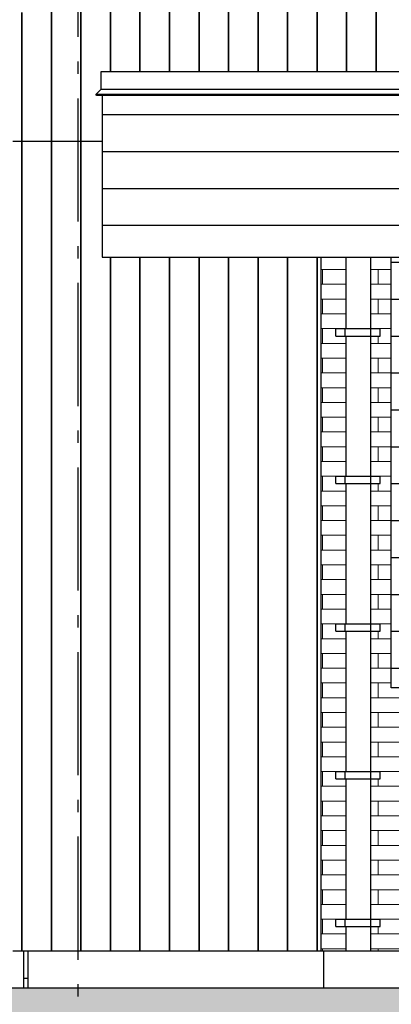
# Model space of a CAD drawing. Header units: millimetres. Extents: x -82736 to -49966, y 850 to 13065.
# Tile 3 of 28: x -77909 to -76398, y 3434 to 7435. Entities that reach past the tile are written whole.
import ezdxf
from ezdxf.enums import TextEntityAlignment as Align

# ---------------------------------------------------------------- set-up
doc = ezdxf.new("R2010")
doc.units = ezdxf.units.MM
doc.header["$LTSCALE"] = 0.5
doc.header["$MEASUREMENT"] = 0
doc.linetypes.add('Akselinje', pattern=[1500, 1000, -200, 100, -200])
doc.linetypes.add('PLINE', pattern=[0])
for name, color, linetype in [('216- Direkte fundamentering', 7, 'Continuous'), ('232- Ikke-bærende yttervegger', 7, 'Continuous'), ('235- Utvendig kledning og overflate (Skravur)(Nye konstruksjoner)', 7, 'Continuous'), ('235- Utvendig kledning og overflate(Nye konstruksjoner)', 7, 'Continuous'), ('252- Gulv på grunn_ bunnplate(Nye konstruksjoner)', 7, 'Continuous'), ('265- Gesimser_ takrenner og nedløp (Skravur)(Nye konstruksjoner)', 7, 'Continuous'), ('265- Gesimser_ takrenner og nedløp(Nye konstruksjoner)', 7, 'Continuous'), ('71-- Bearbeidet terreng', 7, 'Continuous'), ('71-- Bearbeidet terreng (Skravur)', 7, 'Continuous'), ('82-- Modullinjer', 7, 'Continuous')]:
    doc.layers.add(name, color=color, linetype=linetype)
doc.layers.add('235- Utvendig kledning og overflate', color=7, linetype='Continuous', lineweight=0)
doc.styles.add('GENERATED_STYLE_1', font='arial.ttf')

# ---------------------------------------------------------------- blocks, each defined once
blk = doc.blocks.new('*X2')
at = {"layer": '235- Utvendig kledning og overflate', "linetype": 'PLINE'}
for p, q in [((-76683.2, 6420), (-76678.4, 6420)), ((-76678.4, 6420), (-76583.2, 6420)), ((-76678.4, 6360), (-76678.4, 6420)), ((-76678.4, 6360), (-76678.4, 6420)), ((-76678.4, 6360), (-76683.2, 6360)), ((-76583.2, 6360), (-76678.4, 6360)), ((-76683.2, 6300), (-76678.4, 6300)), ((-76678.4, 6300), (-76583.2, 6300)), ((-76678.4, 6240), (-76678.4, 6300)), ((-76678.4, 6240), (-76678.4, 6300)), ((-76678.4, 6240), (-76683.2, 6240)), ((-76583.2, 6240), (-76678.4, 6240)), ((-76683.2, 6180), (-76678.4, 6180)), ((-76678.4, 6180), (-76623.2, 6180)), ((-76678.4, 6120), (-76678.4, 6180)), ((-76678.4, 6120), (-76678.4, 6180)), ((-76678.4, 6120), (-76683.2, 6120)), ((-76583.2, 6120), (-76678.4, 6120)), ((-76683.2, 6060), (-76678.4, 6060)), ((-76678.4, 6060), (-76583.2, 6060)), ((-76678.4, 6000), (-76678.4, 6060)), ((-76678.4, 6000), (-76678.4, 6060)), ((-76678.4, 6000), (-76683.2, 6000)), ((-76583.2, 6000), (-76678.4, 6000)), ((-76683.2, 5940), (-76678.4, 5940)), ((-76678.4, 5940), (-76583.2, 5940)), ((-76678.4, 5880), (-76678.4, 5940)), ((-76678.4, 5880), (-76678.4, 5940)), ((-76678.4, 5880), (-76683.2, 5880)), ((-76583.2, 5880), (-76678.4, 5880)), ((-76683.2, 5820), (-76678.4, 5820)), ((-76678.4, 5820), (-76583.2, 5820)), ((-76678.4, 5760), (-76678.4, 5820)), ((-76678.4, 5760), (-76678.4, 5820)), ((-76678.4, 5760), (-76683.2, 5760)), ((-76583.2, 5760), (-76678.4, 5760)), ((-76683.2, 5700), (-76678.4, 5700)), ((-76678.4, 5700), (-76583.2, 5700)), ((-76678.4, 5640), (-76678.4, 5700)), ((-76678.4, 5640), (-76678.4, 5700)), ((-76678.4, 5640), (-76683.2, 5640)), ((-76583.2, 5640), (-76678.4, 5640)), ((-76683.2, 5580), (-76678.4, 5580)), ((-76678.4, 5580), (-76623.2, 5580)), ((-76678.4, 5520), (-76678.4, 5580)), ((-76678.4, 5520), (-76678.4, 5580)), ((-76678.4, 5520), (-76683.2, 5520)), ((-76583.2, 5520), (-76678.4, 5520)), ((-76683.2, 5460), (-76678.4, 5460)), ((-76678.4, 5460), (-76583.2, 5460)), ((-76678.4, 5400), (-76678.4, 5460)), ((-76678.4, 5400), (-76678.4, 5460)), ((-76678.4, 5400), (-76683.2, 5400)), ((-76583.2, 5400), (-76678.4, 5400)), ((-76683.2, 5340), (-76678.4, 5340)), ((-76678.4, 5340), (-76583.2, 5340)), ((-76678.4, 5280), (-76678.4, 5340)), ((-76678.4, 5280), (-76678.4, 5340)), ((-76678.4, 5280), (-76683.2, 5280)), ((-76583.2, 5280), (-76678.4, 5280)), ((-76683.2, 5220), (-76678.4, 5220)), ((-76678.4, 5220), (-76583.2, 5220)), ((-76678.4, 5160), (-76678.4, 5220)), ((-76678.4, 5160), (-76678.4, 5220)), ((-76678.4, 5160), (-76683.2, 5160)), ((-76583.2, 5160), (-76678.4, 5160)), ((-76683.2, 5100), (-76678.4, 5100)), ((-76678.4, 5100), (-76583.2, 5100)), ((-76678.4, 5040), (-76678.4, 5100)), ((-76678.4, 5040), (-76678.4, 5100)), ((-76678.4, 5040), (-76683.2, 5040)), ((-76583.2, 5040), (-76678.4, 5040)), ((-76683.2, 4980), (-76678.4, 4980)), ((-76678.4, 4980), (-76623.2, 4980)), ((-76678.4, 4920), (-76678.4, 4980)), ((-76678.4, 4920), (-76678.4, 4980)), ((-76678.4, 4920), (-76683.2, 4920)), ((-76583.2, 4920), (-76678.4, 4920)), ((-76683.2, 4860), (-76678.4, 4860)), ((-76678.4, 4860), (-76583.2, 4860)), ((-76678.4, 4800), (-76678.4, 4860)), ((-76678.4, 4800), (-76678.4, 4860)), ((-76678.4, 4800), (-76683.2, 4800)), ((-76583.2, 4800), (-76678.4, 4800)), ((-76683.2, 4740), (-76678.4, 4740)), ((-76678.4, 4740), (-76583.2, 4740)), ((-76678.4, 4680), (-76678.4, 4740)), ((-76678.4, 4680), (-76678.4, 4740)), ((-76678.4, 4680), (-76683.2, 4680)), ((-76583.2, 4680), (-76678.4, 4680)), ((-76683.2, 4620), (-76678.4, 4620)), ((-76678.4, 4620), (-76583.2, 4620)), ((-76678.4, 4560), (-76678.4, 4620)), ((-76678.4, 4560), (-76678.4, 4620)), ((-76678.4, 4560), (-76683.2, 4560)), ((-76583.2, 4560), (-76678.4, 4560)), ((-76683.2, 4500), (-76678.4, 4500)), ((-76678.4, 4500), (-76583.2, 4500)), ((-76678.4, 4440), (-76678.4, 4500)), ((-76678.4, 4440), (-76678.4, 4500)), ((-76678.4, 4440), (-76683.2, 4440)), ((-76583.2, 4440), (-76678.4, 4440)), ((-76683.2, 4380), (-76678.4, 4380)), ((-76678.4, 4380), (-76623.2, 4380)), ((-76678.4, 4320), (-76678.4, 4380)), ((-76678.4, 4320), (-76678.4, 4380)), ((-76678.4, 4320), (-76683.2, 4320)), ((-76583.2, 4320), (-76678.4, 4320)), ((-76683.2, 4260), (-76678.4, 4260)), ((-76678.4, 4260), (-76583.2, 4260)), ((-76678.4, 4200), (-76678.4, 4260)), ((-76678.4, 4200), (-76678.4, 4260)), ((-76678.4, 4200), (-76683.2, 4200)), ((-76583.2, 4200), (-76678.4, 4200)), ((-76683.2, 4140), (-76678.4, 4140)), ((-76678.4, 4140), (-76583.2, 4140)), ((-76678.4, 4080), (-76678.4, 4140)), ((-76678.4, 4080), (-76678.4, 4140)), ((-76678.4, 4080), (-76683.2, 4080)), ((-76583.2, 4080), (-76678.4, 4080)), ((-76683.2, 4020), (-76678.4, 4020)), ((-76678.4, 4020), (-76583.2, 4020)), ((-76678.4, 3960), (-76678.4, 4020)), ((-76678.4, 3960), (-76678.4, 4020)), ((-76678.4, 3960), (-76683.2, 3960)), ((-76583.2, 3960), (-76678.4, 3960)), ((-76683.2, 3900), (-76678.4, 3900)), ((-76678.4, 3900), (-76583.2, 3900)), ((-76678.4, 3840), (-76678.4, 3900)), ((-76678.4, 3840), (-76678.4, 3900)), ((-76678.4, 3840), (-76683.2, 3840)), ((-76583.2, 3840), (-76678.4, 3840)), ((-76683.2, 3780), (-76678.4, 3780)), ((-76678.4, 3780), (-76623.2, 3780)), ((-76678.4, 3720), (-76678.4, 3780)), ((-76678.4, 3720), (-76678.4, 3780)), ((-76678.4, 3720), (-76683.2, 3720)), ((-76583.2, 3720), (-76678.4, 3720)), ((-76683.2, 3660), (-76678.4, 3660)), ((-76678.4, 3660), (-76583.2, 3660)), ((-76678.4, 3650), (-76678.4, 3660)), ((-76678.4, 3650), (-76678.4, 3660))]:
    blk.add_line(p, q, dxfattribs=at)
blk = doc.blocks.new('*X3')
at = {"layer": '235- Utvendig kledning og overflate', "linetype": 'PLINE'}
for p, q in [((-76483.2, 6420), (-76452.2, 6420)), ((-76452.2, 6420), (-76398.2, 6420)), ((-76452.2, 6360), (-76452.2, 6420)), ((-76452.2, 6360), (-76452.2, 6420)), ((-76452.2, 6360), (-76483.2, 6360)), ((-76398.2, 6360), (-76452.2, 6360)), ((-76483.2, 6300), (-76452.2, 6300)), ((-76452.2, 6300), (-76398.2, 6300)), ((-76452.2, 6240), (-76452.2, 6300)), ((-76452.2, 6240), (-76452.2, 6300)), ((-76452.2, 6240), (-76483.2, 6240)), ((-76398.2, 6240), (-76452.2, 6240)), ((-76443.2, 6180), (-76398.2, 6180)), ((-76452.2, 6120), (-76452.2, 6150)), ((-76452.2, 6120), (-76452.2, 6150)), ((-76452.2, 6120), (-76483.2, 6120)), ((-76398.2, 6120), (-76452.2, 6120)), ((-76483.2, 6060), (-76452.2, 6060)), ((-76452.2, 6060), (-76398.2, 6060)), ((-76452.2, 6000), (-76452.2, 6060)), ((-76452.2, 6000), (-76452.2, 6060)), ((-76452.2, 6000), (-76483.2, 6000)), ((-76398.2, 6000), (-76452.2, 6000)), ((-76483.2, 5940), (-76452.2, 5940)), ((-76452.2, 5940), (-76398.2, 5940)), ((-76452.2, 5880), (-76452.2, 5940)), ((-76452.2, 5880), (-76452.2, 5940)), ((-76452.2, 5880), (-76483.2, 5880)), ((-76398.2, 5880), (-76452.2, 5880)), ((-76483.2, 5820), (-76452.2, 5820)), ((-76452.2, 5820), (-76398.2, 5820)), ((-76452.2, 5760), (-76452.2, 5820)), ((-76452.2, 5760), (-76452.2, 5820)), ((-76452.2, 5760), (-76483.2, 5760)), ((-76398.2, 5760), (-76452.2, 5760)), ((-76483.2, 5700), (-76452.2, 5700)), ((-76452.2, 5700), (-76398.2, 5700)), ((-76452.2, 5640), (-76452.2, 5700)), ((-76452.2, 5640), (-76452.2, 5700)), ((-76452.2, 5640), (-76483.2, 5640)), ((-76398.2, 5640), (-76452.2, 5640)), ((-76443.2, 5580), (-76398.2, 5580)), ((-76452.2, 5520), (-76452.2, 5550)), ((-76452.2, 5520), (-76452.2, 5550)), ((-76452.2, 5520), (-76483.2, 5520)), ((-76398.2, 5520), (-76452.2, 5520)), ((-76483.2, 5460), (-76452.2, 5460)), ((-76452.2, 5460), (-76398.2, 5460)), ((-76452.2, 5400), (-76452.2, 5460)), ((-76452.2, 5400), (-76452.2, 5460)), ((-76452.2, 5400), (-76483.2, 5400)), ((-76398.2, 5400), (-76452.2, 5400)), ((-76483.2, 5340), (-76452.2, 5340)), ((-76452.2, 5340), (-76398.2, 5340)), ((-76452.2, 5280), (-76452.2, 5340)), ((-76452.2, 5280), (-76452.2, 5340)), ((-76452.2, 5280), (-76483.2, 5280)), ((-76398.2, 5280), (-76452.2, 5280)), ((-76483.2, 5220), (-76452.2, 5220)), ((-76452.2, 5220), (-76398.2, 5220)), ((-76452.2, 5160), (-76452.2, 5220)), ((-76452.2, 5160), (-76452.2, 5220)), ((-76452.2, 5160), (-76483.2, 5160)), ((-76398.2, 5160), (-76452.2, 5160)), ((-76483.2, 5100), (-76452.2, 5100)), ((-76452.2, 5100), (-76398.2, 5100)), ((-76452.2, 5040), (-76452.2, 5100)), ((-76452.2, 5040), (-76452.2, 5100)), ((-76452.2, 5040), (-76483.2, 5040)), ((-76398.2, 5040), (-76452.2, 5040)), ((-76443.2, 4980), (-76398.2, 4980)), ((-76452.2, 4920), (-76452.2, 4950)), ((-76452.2, 4920), (-76452.2, 4950)), ((-76452.2, 4920), (-76483.2, 4920)), ((-76398.2, 4920), (-76452.2, 4920)), ((-76483.2, 4860), (-76452.2, 4860)), ((-76452.2, 4860), (-76398.2, 4860)), ((-76452.2, 4800), (-76452.2, 4860)), ((-76452.2, 4800), (-76452.2, 4860)), ((-76452.2, 4800), (-76483.2, 4800)), ((-76398.2, 4800), (-76452.2, 4800)), ((-76483.2, 4740), (-76452.2, 4740)), ((-76452.2, 4740), (-76398.2, 4740)), ((-76452.2, 4680), (-76452.2, 4740)), ((-76452.2, 4680), (-76452.2, 4740)), ((-76452.2, 4680), (-76483.2, 4680)), ((-76398.2, 4680), (-76452.2, 4680)), ((-76483.2, 4620), (-76452.2, 4620)), ((-76452.2, 4620), (-76398.2, 4620)), ((-76452.2, 4560), (-76452.2, 4620)), ((-76452.2, 4560), (-76452.2, 4620)), ((-76452.2, 4560), (-76483.2, 4560)), ((-76398.2, 4560), (-76452.2, 4560)), ((-76483.2, 4500), (-76452.2, 4500)), ((-76452.2, 4500), (-76398.2, 4500)), ((-76452.2, 4440), (-76452.2, 4500)), ((-76452.2, 4440), (-76452.2, 4500)), ((-76452.2, 4440), (-76483.2, 4440)), ((-76398.2, 4440), (-76452.2, 4440)), ((-76443.2, 4380), (-76398.2, 4380)), ((-76452.2, 4320), (-76452.2, 4350)), ((-76452.2, 4320), (-76452.2, 4350)), ((-76452.2, 4320), (-76483.2, 4320)), ((-76398.2, 4320), (-76452.2, 4320)), ((-76483.2, 4260), (-76452.2, 4260)), ((-76452.2, 4260), (-76398.2, 4260)), ((-76452.2, 4200), (-76452.2, 4260)), ((-76452.2, 4200), (-76452.2, 4260)), ((-76452.2, 4200), (-76483.2, 4200)), ((-76398.2, 4200), (-76452.2, 4200)), ((-76483.2, 4140), (-76452.2, 4140)), ((-76452.2, 4140), (-76398.2, 4140)), ((-76452.2, 4080), (-76452.2, 4140)), ((-76452.2, 4080), (-76452.2, 4140)), ((-76452.2, 4080), (-76483.2, 4080)), ((-76398.2, 4080), (-76452.2, 4080)), ((-76483.2, 4020), (-76452.2, 4020)), ((-76452.2, 4020), (-76398.2, 4020)), ((-76452.2, 3960), (-76452.2, 4020)), ((-76452.2, 3960), (-76452.2, 4020)), ((-76452.2, 3960), (-76483.2, 3960)), ((-76398.2, 3960), (-76452.2, 3960)), ((-76483.2, 3900), (-76452.2, 3900)), ((-76452.2, 3900), (-76398.2, 3900)), ((-76452.2, 3840), (-76452.2, 3900)), ((-76452.2, 3840), (-76452.2, 3900)), ((-76452.2, 3840), (-76483.2, 3840)), ((-76398.2, 3840), (-76452.2, 3840)), ((-76443.2, 3780), (-76398.2, 3780)), ((-76452.2, 3720), (-76452.2, 3750)), ((-76452.2, 3720), (-76452.2, 3750)), ((-76452.2, 3720), (-76483.2, 3720)), ((-76398.2, 3720), (-76452.2, 3720)), ((-76483.2, 3660), (-76452.2, 3660)), ((-76452.2, 3660), (-76398.2, 3660)), ((-76452.2, 3650), (-76452.2, 3660)), ((-76452.2, 3650), (-76452.2, 3660))]:
    blk.add_line(p, q, dxfattribs=at)
blk = doc.blocks.new('*X10')
at = {"layer": '235- Utvendig kledning og overflate', "linetype": 'PLINE'}
for p, q in [((-76226, 4680), (-76226, 4720)), ((-76226, 4680), (-76226, 4720)), ((-75999.8, 4680), (-75999.8, 4720)), ((-75999.8, 4680), (-75999.8, 4720)), ((-75773.6, 4680), (-75773.6, 4720)), ((-75773.6, 4680), (-75773.6, 4720)), ((-75547.5, 4680), (-75547.5, 4720)), ((-75547.5, 4680), (-75547.5, 4720)), ((-75321.3, 4680), (-75321.3, 4720)), ((-75321.3, 4680), (-75321.3, 4720)), ((-76226, 4680), (-76398.2, 4680)), ((-76339.1, 4620), (-76339.1, 4680)), ((-75999.8, 4680), (-76226, 4680)), ((-76112.9, 4620), (-76112.9, 4680)), ((-75773.6, 4680), (-75999.8, 4680)), ((-75886.7, 4620), (-75886.7, 4680)), ((-75547.5, 4680), (-75773.6, 4680)), ((-75660.6, 4620), (-75660.6, 4680)), ((-75321.3, 4680), (-75547.5, 4680)), ((-75434.4, 4620), (-75434.4, 4680)), ((-75278.2, 4680), (-75321.3, 4680)), ((-76398.2, 4620), (-76226, 4620)), ((-76226, 4620), (-75999.8, 4620)), ((-76226, 4560), (-76226, 4620)), ((-76226, 4560), (-76226, 4620)), ((-75999.8, 4620), (-75773.6, 4620)), ((-75999.8, 4560), (-75999.8, 4620)), ((-75999.8, 4560), (-75999.8, 4620)), ((-75773.6, 4620), (-75547.5, 4620)), ((-75773.6, 4560), (-75773.6, 4620)), ((-75773.6, 4560), (-75773.6, 4620)), ((-75547.5, 4620), (-75321.3, 4620)), ((-75547.5, 4560), (-75547.5, 4620)), ((-75547.5, 4560), (-75547.5, 4620)), ((-75321.3, 4620), (-75278.2, 4620)), ((-75321.3, 4560), (-75321.3, 4620)), ((-75321.3, 4560), (-75321.3, 4620)), ((-76226, 4560), (-76398.2, 4560)), ((-76339.1, 4500), (-76339.1, 4560)), ((-75999.8, 4560), (-76226, 4560)), ((-76112.9, 4500), (-76112.9, 4560)), ((-75773.6, 4560), (-75999.8, 4560)), ((-75886.7, 4500), (-75886.7, 4560)), ((-75547.5, 4560), (-75773.6, 4560)), ((-75660.6, 4500), (-75660.6, 4560)), ((-75321.3, 4560), (-75547.5, 4560)), ((-75434.4, 4500), (-75434.4, 4560)), ((-75278.2, 4560), (-75321.3, 4560)), ((-76398.2, 4500), (-76226, 4500)), ((-76226, 4500), (-75999.8, 4500)), ((-76226, 4440), (-76226, 4500)), ((-76226, 4440), (-76226, 4500)), ((-75999.8, 4500), (-75773.6, 4500)), ((-75999.8, 4440), (-75999.8, 4500)), ((-75999.8, 4440), (-75999.8, 4500)), ((-75773.6, 4500), (-75547.5, 4500)), ((-75773.6, 4440), (-75773.6, 4500)), ((-75773.6, 4440), (-75773.6, 4500)), ((-75547.5, 4500), (-75321.3, 4500)), ((-75547.5, 4440), (-75547.5, 4500)), ((-75547.5, 4440), (-75547.5, 4500)), ((-75321.3, 4500), (-75278.2, 4500)), ((-75321.3, 4440), (-75321.3, 4500)), ((-75321.3, 4440), (-75321.3, 4500)), ((-76226, 4440), (-76398.2, 4440)), ((-76339.1, 4380), (-76339.1, 4440)), ((-75999.8, 4440), (-76226, 4440)), ((-76112.9, 4380), (-76112.9, 4440)), ((-75773.6, 4440), (-75999.8, 4440)), ((-75886.7, 4380), (-75886.7, 4440)), ((-75547.5, 4440), (-75773.6, 4440)), ((-75660.6, 4380), (-75660.6, 4440)), ((-75321.3, 4440), (-75547.5, 4440)), ((-75434.4, 4380), (-75434.4, 4440)), ((-75278.2, 4440), (-75321.3, 4440)), ((-76398.2, 4380), (-76226, 4380)), ((-76226, 4380), (-75999.8, 4380)), ((-76226, 4320), (-76226, 4380)), ((-76226, 4320), (-76226, 4380)), ((-75999.8, 4380), (-75773.6, 4380)), ((-75999.8, 4320), (-75999.8, 4380)), ((-75999.8, 4320), (-75999.8, 4380)), ((-75773.6, 4380), (-75547.5, 4380)), ((-75773.6, 4320), (-75773.6, 4380)), ((-75773.6, 4320), (-75773.6, 4380)), ((-75547.5, 4380), (-75321.3, 4380)), ((-75547.5, 4320), (-75547.5, 4380)), ((-75547.5, 4320), (-75547.5, 4380)), ((-75321.3, 4380), (-75278.2, 4380)), ((-75321.3, 4320), (-75321.3, 4380)), ((-75321.3, 4320), (-75321.3, 4380)), ((-76226, 4320), (-76398.2, 4320)), ((-76339.1, 4260), (-76339.1, 4320)), ((-75999.8, 4320), (-76226, 4320)), ((-76112.9, 4260), (-76112.9, 4320)), ((-75773.6, 4320), (-75999.8, 4320)), ((-75886.7, 4260), (-75886.7, 4320)), ((-75547.5, 4320), (-75773.6, 4320)), ((-75660.6, 4260), (-75660.6, 4320)), ((-75321.3, 4320), (-75547.5, 4320)), ((-75434.4, 4260), (-75434.4, 4320)), ((-75278.2, 4320), (-75321.3, 4320)), ((-76398.2, 4260), (-76226, 4260)), ((-76226, 4260), (-75999.8, 4260)), ((-76226, 4200), (-76226, 4260)), ((-76226, 4200), (-76226, 4260)), ((-75999.8, 4260), (-75773.6, 4260)), ((-75999.8, 4200), (-75999.8, 4260)), ((-75999.8, 4200), (-75999.8, 4260)), ((-75773.6, 4260), (-75547.5, 4260)), ((-75773.6, 4200), (-75773.6, 4260)), ((-75773.6, 4200), (-75773.6, 4260)), ((-75547.5, 4260), (-75321.3, 4260)), ((-75547.5, 4200), (-75547.5, 4260)), ((-75547.5, 4200), (-75547.5, 4260)), ((-75321.3, 4260), (-75278.2, 4260)), ((-75321.3, 4200), (-75321.3, 4260)), ((-75321.3, 4200), (-75321.3, 4260)), ((-76226, 4200), (-76398.2, 4200)), ((-76339.1, 4140), (-76339.1, 4200)), ((-75999.8, 4200), (-76226, 4200)), ((-76112.9, 4140), (-76112.9, 4200)), ((-75773.6, 4200), (-75999.8, 4200)), ((-75886.7, 4140), (-75886.7, 4200)), ((-75547.5, 4200), (-75773.6, 4200)), ((-75660.6, 4140), (-75660.6, 4200)), ((-75321.3, 4200), (-75547.5, 4200)), ((-75434.4, 4140), (-75434.4, 4200)), ((-75278.2, 4200), (-75321.3, 4200)), ((-76398.2, 4140), (-76226, 4140)), ((-76226, 4140), (-75999.8, 4140)), ((-76226, 4080), (-76226, 4140)), ((-76226, 4080), (-76226, 4140)), ((-75999.8, 4140), (-75773.6, 4140)), ((-75999.8, 4080), (-75999.8, 4140)), ((-75999.8, 4080), (-75999.8, 4140)), ((-75773.6, 4140), (-75547.5, 4140)), ((-75773.6, 4080), (-75773.6, 4140)), ((-75773.6, 4080), (-75773.6, 4140)), ((-75547.5, 4140), (-75321.3, 4140)), ((-75547.5, 4080), (-75547.5, 4140)), ((-75547.5, 4080), (-75547.5, 4140)), ((-75321.3, 4140), (-75278.2, 4140)), ((-75321.3, 4080), (-75321.3, 4140)), ((-75321.3, 4080), (-75321.3, 4140)), ((-76226, 4080), (-76398.2, 4080)), ((-76339.1, 4020), (-76339.1, 4080)), ((-75999.8, 4080), (-76226, 4080)), ((-76112.9, 4020), (-76112.9, 4080)), ((-75773.6, 4080), (-75999.8, 4080)), ((-75886.7, 4020), (-75886.7, 4080)), ((-75547.5, 4080), (-75773.6, 4080)), ((-75660.6, 4020), (-75660.6, 4080)), ((-75321.3, 4080), (-75547.5, 4080)), ((-75434.4, 4020), (-75434.4, 4080)), ((-75278.2, 4080), (-75321.3, 4080)), ((-76398.2, 4020), (-76226, 4020)), ((-76226, 4020), (-75999.8, 4020)), ((-76226, 3960), (-76226, 4020)), ((-76226, 3960), (-76226, 4020)), ((-75999.8, 4020), (-75773.6, 4020)), ((-75999.8, 3960), (-75999.8, 4020)), ((-75999.8, 3960), (-75999.8, 4020)), ((-75773.6, 4020), (-75547.5, 4020)), ((-75773.6, 3960), (-75773.6, 4020)), ((-75773.6, 3960), (-75773.6, 4020)), ((-75547.5, 4020), (-75321.3, 4020)), ((-75547.5, 3960), (-75547.5, 4020)), ((-75547.5, 3960), (-75547.5, 4020)), ((-75321.3, 4020), (-75278.2, 4020)), ((-75321.3, 3960), (-75321.3, 4020)), ((-75321.3, 3960), (-75321.3, 4020)), ((-76226, 3960), (-76398.2, 3960)), ((-76339.1, 3900), (-76339.1, 3960)), ((-75999.8, 3960), (-76226, 3960)), ((-76112.9, 3900), (-76112.9, 3960)), ((-75773.6, 3960), (-75999.8, 3960)), ((-75886.7, 3900), (-75886.7, 3960)), ((-75547.5, 3960), (-75773.6, 3960)), ((-75660.6, 3900), (-75660.6, 3960)), ((-75321.3, 3960), (-75547.5, 3960)), ((-75434.4, 3900), (-75434.4, 3960)), ((-75278.2, 3960), (-75321.3, 3960)), ((-76398.2, 3900), (-76226, 3900)), ((-76226, 3900), (-75999.8, 3900)), ((-76226, 3840), (-76226, 3900)), ((-76226, 3840), (-76226, 3900)), ((-75999.8, 3900), (-75773.6, 3900)), ((-75999.8, 3840), (-75999.8, 3900)), ((-75999.8, 3840), (-75999.8, 3900)), ((-75773.6, 3900), (-75547.5, 3900)), ((-75773.6, 3840), (-75773.6, 3900)), ((-75773.6, 3840), (-75773.6, 3900)), ((-75547.5, 3900), (-75321.3, 3900)), ((-75547.5, 3840), (-75547.5, 3900)), ((-75547.5, 3840), (-75547.5, 3900)), ((-75321.3, 3900), (-75278.2, 3900)), ((-75321.3, 3840), (-75321.3, 3900)), ((-75321.3, 3840), (-75321.3, 3900)), ((-76226, 3840), (-76398.2, 3840)), ((-76339.1, 3780), (-76339.1, 3840)), ((-75999.8, 3840), (-76226, 3840)), ((-76112.9, 3780), (-76112.9, 3840)), ((-75773.6, 3840), (-75999.8, 3840)), ((-75886.7, 3780), (-75886.7, 3840)), ((-75547.5, 3840), (-75773.6, 3840)), ((-75660.6, 3780), (-75660.6, 3840)), ((-75321.3, 3840), (-75547.5, 3840)), ((-75434.4, 3780), (-75434.4, 3840)), ((-75278.2, 3840), (-75321.3, 3840)), ((-76398.2, 3780), (-76226, 3780)), ((-76226, 3780), (-75999.8, 3780)), ((-76226, 3720), (-76226, 3780)), ((-76226, 3720), (-76226, 3780)), ((-75999.8, 3780), (-75773.6, 3780)), ((-75999.8, 3720), (-75999.8, 3780)), ((-75999.8, 3720), (-75999.8, 3780)), ((-75773.6, 3780), (-75547.5, 3780)), ((-75773.6, 3720), (-75773.6, 3780)), ((-75773.6, 3720), (-75773.6, 3780)), ((-75547.5, 3780), (-75321.3, 3780)), ((-75547.5, 3720), (-75547.5, 3780)), ((-75547.5, 3720), (-75547.5, 3780)), ((-75321.3, 3780), (-75278.2, 3780)), ((-75321.3, 3720), (-75321.3, 3780)), ((-75321.3, 3720), (-75321.3, 3780)), ((-76226, 3720), (-76398.2, 3720)), ((-76339.1, 3660), (-76339.1, 3720)), ((-75999.8, 3720), (-76226, 3720)), ((-76112.9, 3660), (-76112.9, 3720)), ((-75773.6, 3720), (-75999.8, 3720)), ((-75886.7, 3660), (-75886.7, 3720)), ((-75547.5, 3720), (-75773.6, 3720)), ((-75660.6, 3660), (-75660.6, 3720)), ((-75321.3, 3720), (-75547.5, 3720)), ((-75434.4, 3660), (-75434.4, 3720)), ((-75278.2, 3720), (-75321.3, 3720)), ((-76398.2, 3660), (-76226, 3660)), ((-76226, 3660), (-75999.8, 3660)), ((-76226, 3650), (-76226, 3660)), ((-76226, 3650), (-76226, 3660)), ((-75999.8, 3660), (-75773.6, 3660)), ((-75999.8, 3650), (-75999.8, 3660)), ((-75999.8, 3650), (-75999.8, 3660)), ((-75773.6, 3660), (-75547.5, 3660)), ((-75773.6, 3650), (-75773.6, 3660)), ((-75773.6, 3650), (-75773.6, 3660)), ((-75547.5, 3660), (-75321.3, 3660)), ((-75547.5, 3650), (-75547.5, 3660)), ((-75547.5, 3650), (-75547.5, 3660)), ((-75321.3, 3660), (-75278.2, 3660)), ((-75321.3, 3650), (-75321.3, 3660)), ((-75321.3, 3650), (-75321.3, 3660))]:
    blk.add_line(p, q, dxfattribs=at)
blk = doc.blocks.new('*X24')
at = {"layer": '235- Utvendig kledning og overflate(Nye konstruksjoner)', "linetype": 'PLINE'}
for p, q in [((-77900.2, 6940), (-77900.2, 4002.7)), ((-77900.2, 4000), (-77900.2, 6940)), ((-77780.1, 6940), (-77780.1, 4002.7)), ((-77780.1, 4000), (-77780.1, 6940)), ((-77660.1, 6940), (-77660.1, 4002.7)), ((-77660.1, 4000), (-77660.1, 6940)), ((-77540.1, 6470), (-77540.1, 4002.7)), ((-77540.1, 4000), (-77540.1, 6470)), ((-77420.1, 6470), (-77420.1, 4002.7)), ((-77420.1, 4000), (-77420.1, 6470)), ((-77300, 6470), (-77300, 4002.7)), ((-77300, 4000), (-77300, 6470)), ((-77180, 6470), (-77180, 4002.7)), ((-77180, 4000), (-77180, 6470)), ((-77060, 6470), (-77060, 4002.7)), ((-77060, 4000), (-77060, 6470)), ((-76939.9, 6470), (-76939.9, 4002.7)), ((-76939.9, 4000), (-76939.9, 6470)), ((-76819.9, 6470), (-76819.9, 4002.7)), ((-76819.9, 4000), (-76819.9, 6470)), ((-76699.9, 6470), (-76699.9, 4002.7)), ((-76699.9, 4000), (-76699.9, 6470)), ((-77900.2, 4002.7), (-77900.2, 3650)), ((-77780.1, 4002.7), (-77780.1, 3650)), ((-77660.1, 4002.7), (-77660.1, 3650)), ((-77540.1, 4002.7), (-77540.1, 3650)), ((-77420.1, 4002.7), (-77420.1, 3650)), ((-77300, 4002.7), (-77300, 3650)), ((-77180, 4002.7), (-77180, 3650)), ((-77060, 4002.7), (-77060, 3650)), ((-76939.9, 4002.7), (-76939.9, 3650)), ((-76819.9, 4002.7), (-76819.9, 3650)), ((-76699.9, 4002.7), (-76699.9, 3650)), ((-77900.2, 3650), (-77900.2, 4000)), ((-77780.1, 3650), (-77780.1, 4000)), ((-77660.1, 3650), (-77660.1, 4000)), ((-77540.1, 3650), (-77540.1, 4000)), ((-77420.1, 3650), (-77420.1, 4000)), ((-77300, 3650), (-77300, 4000)), ((-77180, 3650), (-77180, 4000)), ((-77060, 3650), (-77060, 4000)), ((-76939.9, 3650), (-76939.9, 4000)), ((-76819.9, 3650), (-76819.9, 4000)), ((-76699.9, 3650), (-76699.9, 4000))]:
    blk.add_line(p, q, dxfattribs=at)
blk = doc.blocks.new('*X33')
at = {"layer": '235- Utvendig kledning og overflate (Skravur)(Nye konstruksjoner)', "linetype": 'PLINE'}
for p, q in [((-76398.2, 6450), (-76050.7, 6450)), ((-76398.2, 6450), (-76050.7, 6450)), ((-76398.2, 6300), (-76000, 6300)), ((-76398.2, 6300), (-76000, 6300)), ((-76000, 6300), (-75260.2, 6300)), ((-76000, 6300), (-75260.2, 6300)), ((-76398.2, 6150), (-76000, 6150)), ((-76398.2, 6150), (-76000, 6150)), ((-76000, 6150), (-75260.2, 6150)), ((-76000, 6150), (-75260.2, 6150)), ((-76398.2, 6000), (-76048.2, 6000)), ((-76398.2, 6000), (-76048.2, 6000)), ((-75428.2, 6000), (-75260.2, 6000)), ((-75428.2, 6000), (-75260.2, 6000)), ((-76398.2, 5850), (-76048.2, 5850)), ((-76398.2, 5850), (-76048.2, 5850)), ((-75428.2, 5850), (-75260.2, 5850)), ((-75428.2, 5850), (-75260.2, 5850)), ((-76398.2, 5700), (-76048.2, 5700)), ((-76398.2, 5700), (-76048.2, 5700)), ((-75428.2, 5700), (-75260.2, 5700)), ((-75428.2, 5700), (-75260.2, 5700)), ((-76398.2, 5550), (-76048.2, 5550)), ((-76398.2, 5550), (-76048.2, 5550)), ((-75428.2, 5550), (-75260.2, 5550)), ((-75428.2, 5550), (-75260.2, 5550)), ((-76398.2, 5400), (-76048.2, 5400)), ((-76398.2, 5400), (-76048.2, 5400)), ((-75428.2, 5400), (-75260.2, 5400)), ((-75428.2, 5400), (-75260.2, 5400)), ((-76398.2, 5250), (-76048.2, 5250)), ((-76398.2, 5250), (-76048.2, 5250)), ((-75428.2, 5250), (-75260.2, 5250)), ((-75428.2, 5250), (-75260.2, 5250)), ((-76398.2, 5100), (-76048.2, 5100)), ((-76398.2, 5100), (-76048.2, 5100)), ((-75428.2, 5100), (-75260.2, 5100)), ((-75428.2, 5100), (-75260.2, 5100)), ((-76398.2, 4950), (-76048.2, 4950)), ((-76398.2, 4950), (-76048.2, 4950)), ((-75428.2, 4950), (-75260.2, 4950)), ((-75428.2, 4950), (-75260.2, 4950)), ((-76398.2, 4800), (-76048.2, 4800)), ((-76398.2, 4800), (-76048.2, 4800)), ((-75428.2, 4800), (-75260.2, 4800)), ((-75428.2, 4800), (-75260.2, 4800))]:
    blk.add_line(p, q, dxfattribs=at)
blk = doc.blocks.new('*X34')
at = {"layer": '235- Utvendig kledning og overflate(Nye konstruksjoner)', "linetype": 'PLINE'}
for p, q in [((-76459.8, 7653.8), (-76459.8, 7224.9)), ((-76459.8, 7224.9), (-76459.8, 7653.8)), ((-76819.9, 7606.4), (-76819.9, 7224.9)), ((-76819.9, 7224.9), (-76819.9, 7606.4)), ((-76699.9, 7622.2), (-76699.9, 7224.9)), ((-76699.9, 7224.9), (-76699.9, 7622.2)), ((-76579.8, 7638), (-76579.8, 7224.9)), ((-76579.8, 7224.9), (-76579.8, 7638)), ((-77060, 7574.7), (-77060, 7224.9)), ((-77060, 7224.9), (-77060, 7574.7)), ((-76939.9, 7590.6), (-76939.9, 7224.9)), ((-76939.9, 7224.9), (-76939.9, 7590.6)), ((-77420.1, 7527.3), (-77420.1, 7224.9)), ((-77420.1, 7224.9), (-77420.1, 7527.3)), ((-77300, 7543.1), (-77300, 7224.9)), ((-77300, 7224.9), (-77300, 7543.1)), ((-77180, 7558.9), (-77180, 7224.9)), ((-77180, 7224.9), (-77180, 7558.9)), ((-77660.1, 7495.7), (-77660.1, 6940)), ((-77660.1, 6940), (-77660.1, 7495.7)), ((-77540.1, 7511.5), (-77540.1, 7224.9)), ((-77540.1, 7224.9), (-77540.1, 7511.5)), ((-77900.2, 7464.1), (-77900.2, 6940)), ((-77900.2, 6940), (-77900.2, 7464.1)), ((-77780.1, 7479.9), (-77780.1, 6940)), ((-77780.1, 6940), (-77780.1, 7479.9))]:
    blk.add_line(p, q, dxfattribs=at)
blk = doc.blocks.new('*X60')
at = {"layer": '265- Gesimser_ takrenner og nedløp (Skravur)(Nye konstruksjoner)', "linetype": 'PLINE'}
for p, q in [((-77573.2, 7050), (-76163.2, 7050)), ((-77573.2, 7050), (-76163.2, 7050)), ((-77573.2, 6900), (-76163.2, 6900)), ((-77573.2, 6900), (-76163.2, 6900)), ((-77573.2, 6750), (-76163.2, 6750)), ((-77573.2, 6750), (-76163.2, 6750)), ((-77573.2, 6600), (-76163.2, 6600)), ((-77573.2, 6600), (-76163.2, 6600))]:
    blk.add_line(p, q, dxfattribs=at)
blk = doc.blocks.new('Standard grid marker[1]', base_point=(-77673.2, 12565.5))
at = {"layer": '82-- Modullinjer', "linetype": 'Akselinje'}
blk.add_line((-77673.2, 12365.5), (-77673.2, 1550), dxfattribs=at)
at = {"layer": '82-- Modullinjer', "style": 'GENERATED_STYLE_1'}
for tag, p in [('AC_MarkerText_1_0', (-77673.2, 12903)), ('AC_MarkerText_1_1', (-77673.2, 1187.5))]:
    blk.add_attdef(tag, text='', height=175, rotation=360, dxfattribs=at).set_placement(p, align=Align.TOP_CENTER)

msp = doc.modelspace()

# ---------------------------------------------------------------- hatches: boundary and pattern name
at = {"layer": '71-- Bearbeidet terreng (Skravur)', "linetype": 'Continuous'}
msp.add_hatch(color=256, dxfattribs=at).paths.add_polyline_path([(-49966.4, 3500), (-82736.4, 3500), (-82736.4, 2500), (-49966.4, 2500)])

# ---------------------------------------------------------------- linework, layer by layer
at = {"layer": '216- Direkte fundamentering', "linetype": 'PLINE'}
msp.add_line((-76673.2, 3500), (-76673.2, 3650), dxfattribs=at)
at = {"layer": '232- Ikke-bærende yttervegger', "linetype": 'PLINE'}
for p, q in [((-76683.2, 3650), (-76683.2, 6470)), ((-76398.2, 4720), (-76398.2, 6470)), ((-75278.2, 4720), (-76398.2, 4720)), ((-76583.2, 3650), (-76683.2, 3650)), ((-76398.2, 3650), (-76483.2, 3650)), ((-75278.2, 3650), (-76398.2, 3650))]:
    msp.add_line(p, q, dxfattribs=at)
at = {"layer": '235- Utvendig kledning og overflate(Nye konstruksjoner)', "linetype": 'PLINE'}
for p, q in [((-77573.2, 6940), (-77937.2, 6940)), ((-76683.2, 3650), (-77937.2, 3650)), ((-77874.2, 3500), (-77874.2, 3650))]:
    msp.add_line(p, q, dxfattribs=at)
at = {"layer": '252- Gulv på grunn_ bunnplate(Nye konstruksjoner)', "linetype": 'PLINE'}
msp.add_line((-77892.2, 3500), (-77892.2, 3650), dxfattribs=at)
at = {"layer": '265- Gesimser_ takrenner og nedløp(Nye konstruksjoner)', "linetype": 'PLINE'}
for p, q in [((-77577.2, 7152.8), (-77577.2, 7224.9)), ((-77577.2, 7224.9), (-76167.2, 7224.9)), ((-77598.5, 7130.4), (-77597.8, 7132.2)), ((-77597.8, 7128.7), (-77598.5, 7130.4)), ((-77597.8, 7132.2), (-77577.2, 7152.8)), ((-77597.8, 7132.2), (-76187.8, 7132.2)), ((-77596, 7127.9), (-77597.8, 7128.7)), ((-76186, 7127.9), (-77596, 7127.9)), ((-77577.2, 7152.8), (-76167.2, 7152.8)), ((-77573.2, 7127.9), (-77573.2, 6470)), ((-77573.2, 6470), (-76163.2, 6470)), ((-76583.2, 6470), (-76583.2, 6180)), ((-76483.2, 6470), (-76483.2, 6180)), ((-76623.2, 6180), (-76585.2, 6180)), ((-76623.2, 6150), (-76623.2, 6180)), ((-76585.2, 6180), (-76581.2, 6180)), ((-76585.2, 6150), (-76585.2, 6180)), ((-76581.2, 6180), (-76569.9, 6180)), ((-76569.9, 6180), (-76553.1, 6180)), ((-76553.1, 6180), (-76533.2, 6180)), ((-76533.2, 6180), (-76513.3, 6180)), ((-76513.3, 6180), (-76496.4, 6180)), ((-76496.4, 6180), (-76485.1, 6180)), ((-76485.1, 6180), (-76481.2, 6180)), ((-76481.2, 6180), (-76443.2, 6180)), ((-76481.2, 6150), (-76481.2, 6180)), ((-76443.2, 6150), (-76443.2, 6180)), ((-76623.2, 6150), (-76585.2, 6150)), ((-76585.2, 6150), (-76581.2, 6150)), ((-76583.2, 6150), (-76583.2, 5580)), ((-76581.2, 6150), (-76569.9, 6150)), ((-76569.9, 6150), (-76553.1, 6150)), ((-76553.1, 6150), (-76533.2, 6150)), ((-76533.2, 6150), (-76513.3, 6150)), ((-76513.3, 6150), (-76496.4, 6150)), ((-76496.4, 6150), (-76485.1, 6150)), ((-76485.1, 6150), (-76481.2, 6150)), ((-76483.2, 6150), (-76483.2, 5580)), ((-76481.2, 6150), (-76443.2, 6150)), ((-76623.2, 5580), (-76585.2, 5580)), ((-76623.2, 5550), (-76623.2, 5580)), ((-76585.2, 5580), (-76581.2, 5580)), ((-76585.2, 5550), (-76585.2, 5580)), ((-76581.2, 5580), (-76569.9, 5580)), ((-76569.9, 5580), (-76553.1, 5580)), ((-76553.1, 5580), (-76533.2, 5580)), ((-76533.2, 5580), (-76513.3, 5580)), ((-76513.3, 5580), (-76496.4, 5580)), ((-76496.4, 5580), (-76485.1, 5580)), ((-76485.1, 5580), (-76481.2, 5580)), ((-76481.2, 5580), (-76443.2, 5580)), ((-76481.2, 5550), (-76481.2, 5580)), ((-76443.2, 5550), (-76443.2, 5580)), ((-76623.2, 5550), (-76585.2, 5550)), ((-76585.2, 5550), (-76581.2, 5550)), ((-76583.2, 5550), (-76583.2, 4980)), ((-76581.2, 5550), (-76569.9, 5550)), ((-76569.9, 5550), (-76553.1, 5550)), ((-76553.1, 5550), (-76533.2, 5550)), ((-76533.2, 5550), (-76513.3, 5550)), ((-76513.3, 5550), (-76496.4, 5550)), ((-76496.4, 5550), (-76485.1, 5550)), ((-76485.1, 5550), (-76481.2, 5550)), ((-76483.2, 5550), (-76483.2, 4980)), ((-76481.2, 5550), (-76443.2, 5550)), ((-76623.2, 4980), (-76585.2, 4980)), ((-76623.2, 4950), (-76623.2, 4980)), ((-76585.2, 4980), (-76581.2, 4980)), ((-76585.2, 4950), (-76585.2, 4980)), ((-76581.2, 4980), (-76569.9, 4980)), ((-76569.9, 4980), (-76553.1, 4980)), ((-76553.1, 4980), (-76533.2, 4980)), ((-76533.2, 4980), (-76513.3, 4980)), ((-76513.3, 4980), (-76496.4, 4980)), ((-76496.4, 4980), (-76485.1, 4980)), ((-76485.1, 4980), (-76481.2, 4980)), ((-76481.2, 4980), (-76443.2, 4980)), ((-76481.2, 4950), (-76481.2, 4980)), ((-76443.2, 4950), (-76443.2, 4980)), ((-76623.2, 4950), (-76585.2, 4950)), ((-76585.2, 4950), (-76581.2, 4950)), ((-76583.2, 4950), (-76583.2, 4380)), ((-76581.2, 4950), (-76569.9, 4950)), ((-76569.9, 4950), (-76553.1, 4950)), ((-76553.1, 4950), (-76533.2, 4950)), ((-76533.2, 4950), (-76513.3, 4950)), ((-76513.3, 4950), (-76496.4, 4950)), ((-76496.4, 4950), (-76485.1, 4950)), ((-76485.1, 4950), (-76481.2, 4950)), ((-76483.2, 4950), (-76483.2, 4380)), ((-76481.2, 4950), (-76443.2, 4950)), ((-76623.2, 4380), (-76585.2, 4380)), ((-76623.2, 4350), (-76623.2, 4380)), ((-76585.2, 4380), (-76581.2, 4380)), ((-76585.2, 4350), (-76585.2, 4380)), ((-76581.2, 4380), (-76569.9, 4380)), ((-76569.9, 4380), (-76553.1, 4380)), ((-76553.1, 4380), (-76533.2, 4380)), ((-76533.2, 4380), (-76513.3, 4380)), ((-76513.3, 4380), (-76496.4, 4380)), ((-76496.4, 4380), (-76485.1, 4380)), ((-76485.1, 4380), (-76481.2, 4380)), ((-76481.2, 4380), (-76443.2, 4380)), ((-76481.2, 4350), (-76481.2, 4380)), ((-76443.2, 4350), (-76443.2, 4380)), ((-76623.2, 4350), (-76585.2, 4350)), ((-76585.2, 4350), (-76581.2, 4350)), ((-76583.2, 4350), (-76583.2, 3780)), ((-76581.2, 4350), (-76569.9, 4350)), ((-76569.9, 4350), (-76553.1, 4350)), ((-76553.1, 4350), (-76533.2, 4350)), ((-76533.2, 4350), (-76513.3, 4350)), ((-76513.3, 4350), (-76496.4, 4350)), ((-76496.4, 4350), (-76485.1, 4350)), ((-76485.1, 4350), (-76481.2, 4350)), ((-76483.2, 4350), (-76483.2, 3780)), ((-76481.2, 4350), (-76443.2, 4350)), ((-76623.2, 3780), (-76585.2, 3780)), ((-76623.2, 3750), (-76623.2, 3780)), ((-76585.2, 3780), (-76581.2, 3780)), ((-76585.2, 3750), (-76585.2, 3780)), ((-76581.2, 3780), (-76569.9, 3780)), ((-76569.9, 3780), (-76553.1, 3780)), ((-76553.1, 3780), (-76533.2, 3780)), ((-76533.2, 3780), (-76513.3, 3780)), ((-76513.3, 3780), (-76496.4, 3780)), ((-76496.4, 3780), (-76485.1, 3780)), ((-76485.1, 3780), (-76481.2, 3780)), ((-76481.2, 3780), (-76443.2, 3780)), ((-76481.2, 3750), (-76481.2, 3780)), ((-76443.2, 3750), (-76443.2, 3780)), ((-76623.2, 3750), (-76585.2, 3750)), ((-76585.2, 3750), (-76581.2, 3750)), ((-76583.2, 3750), (-76583.2, 3650)), ((-76581.2, 3750), (-76569.9, 3750)), ((-76569.9, 3750), (-76553.1, 3750)), ((-76553.1, 3750), (-76533.2, 3750)), ((-76533.2, 3750), (-76513.3, 3750)), ((-76513.3, 3750), (-76496.4, 3750)), ((-76496.4, 3750), (-76485.1, 3750)), ((-76485.1, 3750), (-76481.2, 3750)), ((-76483.2, 3750), (-76483.2, 3650)), ((-76481.2, 3750), (-76443.2, 3750)), ((-76579.4, 3650), (-76583.2, 3650)), ((-76568.5, 3650), (-76579.4, 3650)), ((-76552.3, 3650), (-76568.5, 3650)), ((-76533.2, 3650), (-76552.3, 3650)), ((-76514, 3650), (-76533.2, 3650)), ((-76497.8, 3650), (-76514, 3650)), ((-76487, 3650), (-76497.8, 3650)), ((-76483.2, 3650), (-76487, 3650))]:
    msp.add_line(p, q, dxfattribs=at)
at = {"layer": '71-- Bearbeidet terreng', "linetype": 'PLINE'}
for p, q in [((-77892.2, 3539.9), (-77874.2, 3539.9)), ((-49966.4, 3500), (-82736.4, 3500))]:
    msp.add_line(p, q, dxfattribs=at)

# ---------------------------------------------------------------- block references
at = {"layer": '232- Ikke-bærende yttervegger'}
for name in ['*X2', '*X3', '*X10']:
    msp.add_blockref(name, (0, 0), dxfattribs=at)
at = {"layer": '235- Utvendig kledning og overflate(Nye konstruksjoner)'}
for name in ['*X34', '*X24', '*X33']:
    msp.add_blockref(name, (0, 0), dxfattribs=at)
at = {"layer": '265- Gesimser_ takrenner og nedløp(Nye konstruksjoner)'}
msp.add_blockref('*X60', (0, 0), dxfattribs=at)
at = {"layer": '82-- Modullinjer', "linetype": 'PLINE'}
msp.add_blockref('Standard grid marker[1]', (-77673.2, 12565.5), dxfattribs=at)

doc.saveas('drawing.dxf')
